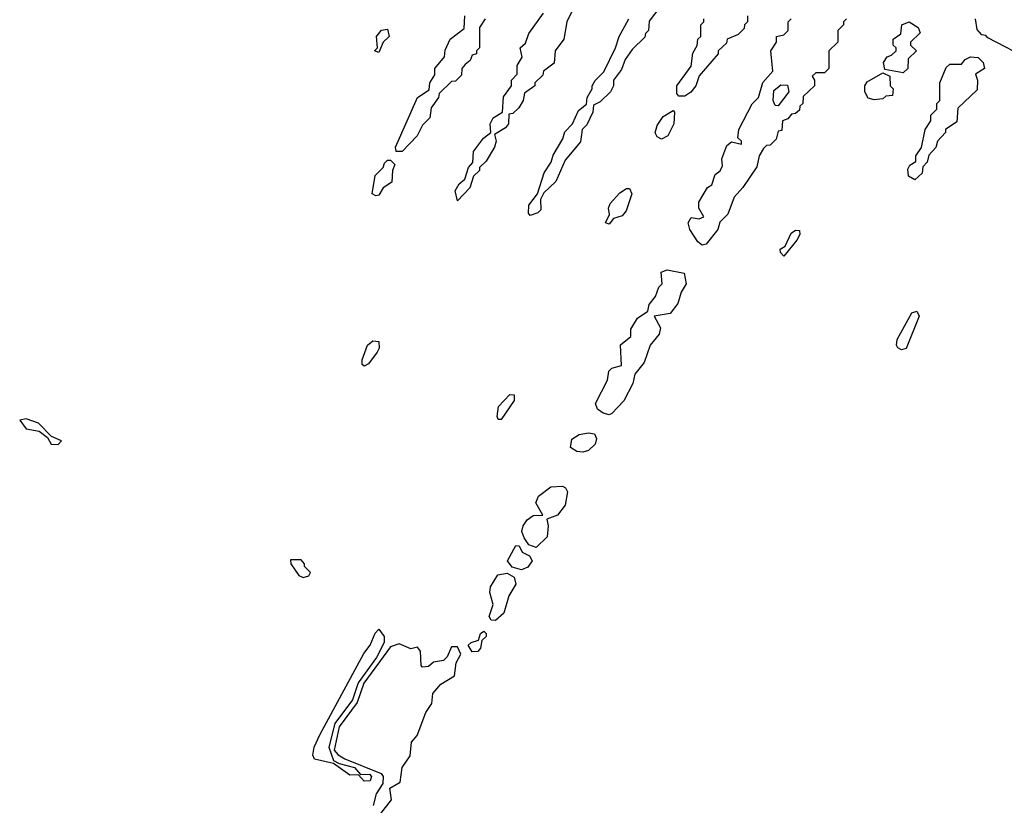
# Model space of a CAD drawing. Extents: x 2769579 to 2883812, y 684207 to 828660.
# Tile 182 of 256: x 2778662 to 2782042, y 747626 to 750322. Entities that reach past the tile are written whole.
import ezdxf

# ---------------------------------------------------------------- set-up
doc = ezdxf.new("R2010")
doc.units = 0

msp = doc.modelspace()

# ---------------------------------------------------------------- linework, layer by layer
at = {"layer": '0CON02XD'}
for points in [[(2780560, 750355), (2780540, 750315), (2780530, 750255), (2780500, 750215), (2780497, 750173), (2780460, 750145), (2780458.3, 750131.7), (2780430, 750105), (2780430, 750095), (2780395, 750070), (2780390, 750045), (2780375, 750020), (2780355, 750000), (2780341.7, 749998.3), (2780340, 749965), (2780329.3, 749950.7), (2780291.7, 749928.3), (2780297.5, 749905), (2780292.5, 749885), (2780263.6, 749836.4), (2780240, 749815), (2780240, 749805), (2780220, 749785), (2780207.5, 749745), (2780165, 749700), (2780157.5, 749735), (2780170.7, 749759.3), (2780190, 749775), (2780202.5, 749815), (2780217.5, 749832.5), (2780220.5, 749869.5), (2780254.1, 749915.9), (2780280, 749935), (2780277.5, 749965), (2780287.5, 749985), (2780320, 750005), (2780323, 750057), (2780350, 750095), (2780350, 750115), (2780370, 750135), (2780370, 750165), (2780387, 750193), (2780380, 750225), (2780398.3, 750241.7), (2780410, 750275), (2780460, 750345)], [(2780860, 750365), (2780823.3, 750316.7), (2780820, 750285), (2780810, 750275), (2780808.3, 750261.7), (2780765, 750220), (2780740, 750185), (2780728.3, 750151.7), (2780700, 750115), (2780700, 750095), (2780690, 750075), (2780655, 750040), (2780631.7, 750028.3), (2780630, 750005), (2780608.8, 749961.2), (2780592.5, 749945), (2780587, 749903), (2780535, 749840), (2780503, 749767), (2780461.7, 749728.3), (2780450, 749705), (2780450.7, 749669.3), (2780440.7, 749659.3), (2780415, 749650), (2780408.3, 749658.3), (2780410, 749685), (2780440, 749725), (2780463, 749797), (2780487, 749833), (2780493, 749857), (2780527, 749913), (2780533, 749937), (2780560, 749965), (2780580, 750010), (2780608.3, 750031.7), (2780610, 750055), (2780627.5, 750085), (2780627.5, 750095), (2780637, 750113), (2780667, 750143), (2780707.5, 750225), (2780720, 750265), (2780752.5, 750325)], [(2780260, 750325), (2780240, 750295), (2780240, 750225), (2780230, 750215), (2780230, 750205), (2780215, 750200), (2780208.3, 750181.7), (2780191.7, 750168.3), (2780180, 750155), (2780178.3, 750131.7), (2780158.3, 750111.7), (2780145, 750110), (2780101.7, 750068.3), (2780100, 750055), (2780075, 750020), (2780070, 749985), (2780045, 749960), (2780026.4, 749923.6), (2779975, 749870), (2779955, 749870), (2779952.5, 749885), (2780027.5, 750055), (2780068.3, 750081.7), (2780070, 750105), (2780087, 750133), (2780087.5, 750155), (2780120, 750195), (2780123, 750217), (2780140, 750255), (2780188.3, 750291.7), (2780190, 750335)], [(2781160, 750335), (2781160, 750315), (2781150, 750305), (2781148.3, 750291.7), (2781128.3, 750271.7), (2781090, 750255), (2781088.3, 750241.7), (2781060, 750215), (2781060, 750205), (2780995, 750130), (2780982.5, 750095), (2780966.4, 750073.6), (2780945, 750060), (2780925, 750060), (2780918.3, 750068.3), (2780917.5, 750095), (2780967, 750163), (2780973, 750207), (2780987, 750233), (2780990, 750255), (2781000, 750265), (2781000, 750305), (2781010, 750315), (2781010, 750325)], [(2781500, 750325), (2781490, 750315), (2781490, 750305), (2781470, 750285), (2781470, 750245), (2781440, 750215), (2781440, 750155), (2781425, 750140), (2781395, 750140), (2781381.7, 750128.3), (2781390, 750115), (2781390, 750095), (2781351.7, 750058.3), (2781350, 750035), (2781340, 750025), (2781338.3, 750011.7), (2781325, 750000), (2781311.7, 749998.3), (2781298.3, 749981.7), (2781280, 749975), (2781278.3, 749941.7), (2781265, 749940), (2781258.3, 749911.7), (2781238.3, 749891.7), (2781225, 749890), (2781215, 749880), (2781200, 749855), (2781192.5, 749817.5), (2781143.9, 749746.1), (2781115, 749712.5), (2781093.3, 749655), (2781065, 749627.5), (2781058.3, 749601.7), (2781018.3, 749551.7), (2781005, 749548.8), (2780990, 749560), (2780962.5, 749602.5), (2780956.2, 749625), (2780966.7, 749643.3), (2780995, 749638.8), (2781010, 749645), (2780993.3, 749675), (2780993.6, 749696.4), (2781023.3, 749746.7), (2781037.5, 749755), (2781049.3, 749790.7), (2781066.4, 749803.6), (2781075, 749820), (2781072.5, 749845), (2781089.3, 749890.7), (2781105, 749903.3), (2781140, 749895), (2781140, 749905), (2781127, 749917), (2781130, 749945), (2781176.2, 750033.8), (2781197.5, 750055), (2781213, 750107), (2781247.5, 750145), (2781240, 750215), (2781260, 750245), (2781260, 750265), (2781285, 750270), (2781300, 750285), (2781300, 750315), (2781310, 750325)], [(2781695, 750140), (2781631.7, 750151.7), (2781627.5, 750175), (2781640, 750195), (2781655, 750200), (2781670, 750215), (2781670, 750225), (2781660, 750235), (2781660, 750255), (2781686.2, 750273.8), (2781690, 750305), (2781715, 750314.3), (2781746.2, 750295), (2781753, 750277), (2781720, 750245), (2781720, 750235), (2781740, 750215), (2781711.7, 750188.3), (2781710, 750155), (2781695, 750140)], [(2782135, 750182.5), (2781985, 750260), (2781978.3, 750268.3), (2781965, 750270), (2781948.3, 750288.3), (2781942.5, 750325)], [(2779895, 750210), (2779880, 750215), (2779890, 750225), (2779887.5, 750265), (2779903.9, 750286.1), (2779925, 750290), (2779930, 750265), (2779910, 750245), (2779895, 750210)], [(2781735, 749772.5), (2781712.5, 749785), (2781710.7, 749809.3), (2781717, 749823), (2781737.5, 749835), (2781737.5, 749855), (2781757, 749883), (2781770, 749945), (2781790, 749975), (2781790, 749995), (2781810, 750015), (2781810, 750035), (2781820, 750045), (2781820, 750105), (2781841.7, 750158.3), (2781855, 750170), (2781895, 750170), (2781907.5, 750185), (2781925.8, 750194.2), (2781952.4, 750192.4), (2781969.2, 750175), (2781973.3, 750155), (2781942.5, 750135), (2781950, 750115), (2781948.3, 750081.7), (2781881.7, 750018.3), (2781878.3, 749971.7), (2781840, 749945), (2781840, 749935), (2781812.5, 749905), (2781807, 749883), (2781783, 749857), (2781777, 749833), (2781762.5, 749817.5), (2781760, 749795), (2781735, 749772.5)], [(2781595, 750046.7), (2781575, 750052.5), (2781562.5, 750075), (2781562.5, 750095), (2781570.7, 750109.3), (2781625, 750140), (2781648.3, 750128.3), (2781650, 750095), (2781660, 750085), (2781658.3, 750061.7), (2781635, 750060), (2781625, 750050), (2781595, 750046.7)], [(2781265, 750026.7), (2781255, 750027.5), (2781248, 750045), (2781250.6, 750079.4), (2781275, 750098), (2781297.1, 750097.1), (2781302.5, 750075), (2781265, 750026.7)], [(2780865, 749912.5), (2780850, 749920), (2780843.6, 749933.6), (2780850.5, 749959.5), (2780870.7, 749989.3), (2780905, 750010), (2780910, 750005), (2780907.5, 749965), (2780886.4, 749923.6), (2780865, 749912.5)], [(2779885, 749717.5), (2779872.5, 749725), (2779883, 749787), (2779910, 749815), (2779915, 749830), (2779925, 749840), (2779935, 749840), (2779950, 749825), (2779942.5, 749805), (2779940, 749765), (2779910, 749745), (2779895, 749720), (2779885, 749717.5)], [(2780685, 749620), (2780673.3, 749625), (2780687, 749653), (2780683.3, 749675), (2780689.3, 749690.7), (2780722, 749728), (2780745, 749743.3), (2780755, 749742.5), (2780763.3, 749725), (2780744.2, 749665.8), (2780730.5, 749649.5), (2780700.7, 749639.3), (2780685, 749620)], [(2781285, 749510), (2781273.3, 749523.3), (2781272.5, 749535), (2781290, 749545), (2781310.7, 749589.3), (2781325, 749600), (2781338.3, 749598.3), (2781340, 749585), (2781330, 749565), (2781285, 749510)], [(2780685, 748965.8), (2780665, 748971.2), (2780645.9, 748985.9), (2780638.8, 749005), (2780680, 749085), (2780684.2, 749115.8), (2780694.3, 749125.7), (2780727.5, 749135), (2780724.1, 749205.9), (2780760, 749235), (2780759.5, 749260.5), (2780782.7, 749297.3), (2780818.3, 749321.7), (2780822.5, 749345), (2780845, 749372.5), (2780856.2, 749403.8), (2780867.5, 749415), (2780864.1, 749455.9), (2780885, 749464), (2780942.5, 749452.5), (2780950, 749415), (2780932.5, 749387.5), (2780921.4, 749348.6), (2780895, 749313.3), (2780840, 749305), (2780861.2, 749265), (2780857.7, 749242.3), (2780826.7, 749205), (2780806.2, 749145), (2780774.1, 749105.9), (2780767.1, 749072.9), (2780735.8, 749014.2), (2780695, 748970), (2780685, 748965.8)], [(2781689.3, 749189.3), (2781676.1, 749196.1), (2781671.2, 749205), (2781673.8, 749225), (2781724, 749316), (2781741.7, 749321.7), (2781750, 749305), (2781705, 749193.3), (2781689.3, 749189.3)], [(2779845, 749132.5), (2779838.3, 749138.3), (2779837.5, 749155), (2779856.2, 749205), (2779875, 749220), (2779895, 749217.5), (2779896.2, 749195), (2779889.2, 749180.8), (2779859.3, 749140.7), (2779845, 749132.5)], [(2780315, 748950), (2780305, 748950), (2780300.7, 748960.7), (2780306.2, 748995), (2780344.2, 749035.8), (2780360, 749035), (2780360, 749015), (2780315, 748950)], [(2778795, 748863.8), (2778806.4, 748876.4), (2778771.7, 748891.7), (2778727, 748937), (2778685, 748952.5), (2778662.5, 748947.5), (2778685, 748917.5), (2778729.3, 748909.3), (2778758.3, 748888.3), (2778770, 748865), (2778795, 748863.8)], [(2780595, 748837.5), (2780575, 748840), (2780553.3, 748853.3), (2780557.7, 748882.3), (2780582.1, 748897.9), (2780615, 748904.4), (2780635, 748901.2), (2780642.5, 748885), (2780638, 748865), (2780615, 748843.8), (2780595, 748837.5)], [(2780435, 748510), (2780410, 748520), (2780393.8, 748543.8), (2780386, 748565), (2780390, 748585), (2780404.3, 748605.7), (2780425, 748620), (2780458.3, 748621.7), (2780434.3, 748664.3), (2780443.3, 748686.7), (2780485, 748718.8), (2780525, 748721.2), (2780535.7, 748715.7), (2780542, 748702), (2780534.3, 748655.7), (2780507.9, 748622.1), (2780471.7, 748608.3), (2780476, 748585), (2780472.3, 748547.7), (2780435, 748510)], [(2780385, 748434.2), (2780353.1, 748443.1), (2780336.2, 748465), (2780365, 748517.5), (2780376.4, 748516.4), (2780387.5, 748495), (2780412.5, 748482.5), (2780420.8, 748465), (2780406.8, 748443.2), (2780385, 748434.2)], [(2779635, 748407.5), (2779655, 748413.3), (2779660, 748425), (2779640, 748445), (2779640, 748455), (2779628.3, 748468.3), (2779591.7, 748468.3), (2779592.5, 748455), (2779620, 748415), (2779635, 748407.5)], [(2780295, 748260), (2780280.8, 748260.8), (2780273.2, 748273.2), (2780288, 748315), (2780276.4, 748356.4), (2780278, 748375), (2780303.2, 748416.8), (2780335, 748422.5), (2780359.1, 748409.1), (2780365.8, 748385), (2780341.2, 748345), (2780323.8, 748285), (2780295, 748260)], [(2779845, 747708.8), (2779825, 747730), (2779795, 747729.2), (2779739.3, 747769.3), (2779674, 747784), (2779668, 747798), (2779672.9, 747825), (2779692.5, 747867.5), (2779843.3, 748146.7), (2779865.8, 748175), (2779883, 748217), (2779895, 748230), (2779912.9, 748205), (2779912.9, 748185), (2779886.5, 748133.5), (2779823.6, 748046.4), (2779805, 747987.5), (2779743.5, 747906.5), (2779722.9, 747825), (2779740, 747780), (2779758.8, 747768.8), (2779811.2, 747755), (2779831.7, 747731.7), (2779862.7, 747732.7), (2779870, 747725), (2779865, 747710), (2779845, 747708.8)], [(2780215, 748152), (2780202, 748175), (2780212.5, 748185), (2780237.5, 748192.5), (2780244, 748215), (2780255, 748223.3), (2780263.3, 748215), (2780263.3, 748205), (2780248.3, 748191.7), (2780243.8, 748165), (2780235, 748154), (2780215, 748152)], [(2779902.4, 747597.6), (2779938.9, 747645), (2779932.5, 747685), (2779967.8, 747705), (2779975.6, 747755), (2780002.5, 747795), (2780007.5, 747842.5), (2780026.2, 747865), (2780055.8, 747944.2), (2780076.7, 747975), (2780080.5, 748009.5), (2780108.3, 748041.7), (2780155, 748070), (2780160, 748115), (2780176.2, 748145), (2780165, 748170), (2780145, 748170), (2780130, 748135), (2780117, 748123), (2780083, 748117), (2780065, 748102.5), (2780045, 748100), (2780040, 748105), (2780037.5, 748155), (2780028.3, 748168.3), (2780005, 748162.5), (2779965, 748180), (2779935, 748170), (2779843.3, 748045), (2779821.2, 747978.8), (2779759.4, 747895), (2779741.9, 747815), (2779755, 747798.6), (2779778.8, 747785), (2779903.3, 747735), (2779910, 747725), (2779909.3, 747700.7), (2779885.8, 747665), (2779875.4, 747624.6)]]:
    msp.add_lwpolyline(points, dxfattribs=at)

doc.saveas('drawing.dxf')
